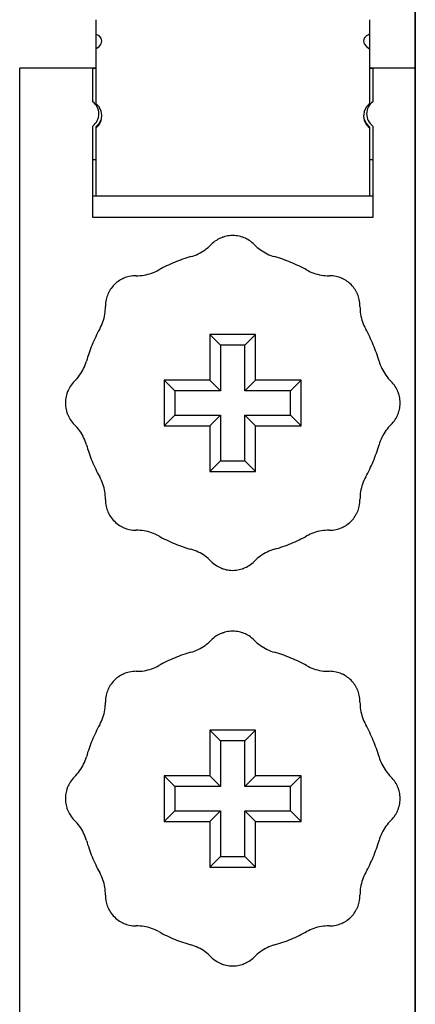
# Model space of a CAD drawing. Extents: x 213 to 948, y 153 to 704.
# Tile 4 of 62: x 437.56 to 440.16, y 196.02 to 202.49. Entities that reach past the tile are written whole.
import ezdxf

# ---------------------------------------------------------------- set-up
doc = ezdxf.new("R2010")
doc.units = 0
doc.header["$LTSCALE"] = 65.395
doc.header["$MEASUREMENT"] = 0
for name, color, linetype in [('133-358092_DXF_CONTINUOUS_LINE', 7, 'CONTINUOUS'), ('59-273163_DXF_CONTINUOUS_LINE', 7, 'CONTINUOUS'), ('59-273165_DXF_CONTINUOUS_LINE', 7, 'CONTINUOUS'), ('59-273170_DXF_CONTINUOUS_LINE', 7, 'CONTINUOUS')]:
    doc.layers.add(name, color=color, linetype=linetype)

msp = doc.modelspace()

# ---------------------------------------------------------------- linework, layer by layer
at = {"layer": '133-358092_DXF_CONTINUOUS_LINE', "color": 3, "linetype": 'Continuous'}
for p, q in [((440.1636, 178.57483), (440.1636, 308.57483)), ((440.1636, 308.57483), (440.1636, 178.57483))]:
    msp.add_line(p, q, dxfattribs=at)
at = {"layer": '59-273163_DXF_CONTINUOUS_LINE', "color": 7, "linetype": 'Continuous'}
for p, q in [((438.8136, 200.42483), (438.88359, 200.35484)), ((439.1136, 200.42483), (438.8136, 200.42483)), ((438.8136, 200.42483), (438.8136, 200.12483)), ((439.1136, 200.42483), (439.04361, 200.35484)), ((439.1136, 200.12483), (439.1136, 200.42483)), ((438.88359, 200.35484), (438.88359, 200.05484)), ((439.04361, 200.35484), (438.88359, 200.35484)), ((439.04361, 200.05484), (439.04361, 200.35484)), ((438.5136, 200.12483), (438.58359, 200.05484)), ((438.8136, 200.12483), (438.5136, 200.12483)), ((438.5136, 200.12483), (438.5136, 199.82483)), ((438.8136, 200.12483), (438.88359, 200.05484)), ((439.1136, 200.12483), (439.04361, 200.05484)), ((439.4136, 200.12483), (439.1136, 200.12483)), ((439.4136, 200.12483), (439.34361, 200.05484)), ((439.4136, 199.82483), (439.4136, 200.12483)), ((438.58359, 200.05484), (438.58359, 199.89482)), ((438.88359, 200.05484), (438.58359, 200.05484)), ((439.34361, 200.05484), (439.04361, 200.05484)), ((439.34361, 199.89482), (439.34361, 200.05484)), ((438.5136, 199.82483), (438.58359, 199.89482)), ((438.58359, 199.89482), (438.88359, 199.89482)), ((438.8136, 199.82483), (438.88359, 199.89482)), ((438.88359, 199.89482), (438.88359, 199.59482)), ((439.04361, 199.89482), (439.34361, 199.89482)), ((439.04361, 199.59482), (439.04361, 199.89482)), ((439.1136, 199.82483), (439.04361, 199.89482)), ((439.4136, 199.82483), (439.34361, 199.89482)), ((438.5136, 199.82483), (438.8136, 199.82483)), ((438.8136, 199.82483), (438.8136, 199.52483)), ((439.1136, 199.52483), (439.1136, 199.82483)), ((439.1136, 199.82483), (439.4136, 199.82483)), ((438.8136, 199.52483), (438.88359, 199.59482)), ((438.88359, 199.59482), (439.04361, 199.59482)), ((439.1136, 199.52483), (439.04361, 199.59482)), ((438.8136, 199.52483), (439.1136, 199.52483)), ((438.8136, 197.82483), (438.88359, 197.75484)), ((439.1136, 197.82483), (438.8136, 197.82483)), ((438.8136, 197.82483), (438.8136, 197.52483)), ((439.1136, 197.82483), (439.04361, 197.75484)), ((439.1136, 197.52483), (439.1136, 197.82483)), ((438.88359, 197.75484), (438.88359, 197.45484)), ((439.04361, 197.75484), (438.88359, 197.75484)), ((439.04361, 197.45484), (439.04361, 197.75484)), ((438.5136, 197.52483), (438.58359, 197.45484)), ((438.8136, 197.52483), (438.5136, 197.52483)), ((438.5136, 197.52483), (438.5136, 197.22483)), ((438.8136, 197.52483), (438.88359, 197.45484)), ((439.1136, 197.52483), (439.04361, 197.45484)), ((439.4136, 197.52483), (439.1136, 197.52483)), ((439.4136, 197.52483), (439.34361, 197.45484)), ((439.4136, 197.22483), (439.4136, 197.52483)), ((438.58359, 197.45484), (438.58359, 197.29482)), ((438.88359, 197.45484), (438.58359, 197.45484)), ((439.34361, 197.45484), (439.04361, 197.45484)), ((439.34361, 197.29482), (439.34361, 197.45484)), ((438.5136, 197.22483), (438.58359, 197.29482)), ((438.58359, 197.29482), (438.88359, 197.29482)), ((438.8136, 197.22483), (438.88359, 197.29482)), ((438.88359, 197.29482), (438.88359, 196.99482)), ((439.04361, 197.29482), (439.34361, 197.29482)), ((439.04361, 196.99482), (439.04361, 197.29482)), ((439.1136, 197.22483), (439.04361, 197.29482)), ((439.4136, 197.22483), (439.34361, 197.29482)), ((438.5136, 197.22483), (438.8136, 197.22483)), ((438.8136, 197.22483), (438.8136, 196.92483)), ((439.1136, 196.92483), (439.1136, 197.22483)), ((439.1136, 197.22483), (439.4136, 197.22483)), ((438.8136, 196.92483), (438.88359, 196.99482)), ((438.88359, 196.99482), (439.04361, 196.99482)), ((439.1136, 196.92483), (439.04361, 196.99482)), ((438.8136, 196.92483), (439.1136, 196.92483))]:
    msp.add_line(p, q, dxfattribs=at)
for centre, radius, start, end in [((438.9636, 200.87483), 0.2, 122.55156, 135.572996), ((438.9636, 200.87483), 0.2, 111.697641, 122.55156), ((438.9636, 200.87483), 0.2, 109.531166, 111.69753), ((438.9636, 200.87483), 0.2, 109.531168, 111.697641), ((438.9636, 200.87483), 0.2, 107.930417, 109.531168), ((438.9636, 200.87483), 0.2, 96.509602, 107.930417), ((438.9636, 200.87483), 0.2, 83.49043, 96.509602), ((438.9636, 200.87483), 0.2, 72.169748, 83.490445), ((438.9636, 200.87483), 0.2, 72.169666, 83.49043), ((438.9636, 200.87483), 0.2, 70.468845, 72.169666), ((438.9636, 200.87483), 0.2, 68.184725, 70.468847), ((438.9636, 200.87483), 0.2, 68.184609, 70.468845), ((438.9636, 200.87483), 0.2, 57.448477, 68.184725), ((438.9636, 200.87483), 0.2, 57.448466, 68.184609), ((438.9636, 200.87483), 0.2, 44.427004, 57.448477), ((438.9636, 200.87483), 0.2, 44.427004, 57.448466), ((438.60653, 201.22483), 0.3, 295.81846, 305.696943), ((438.60653, 201.22483), 0.3, 305.696943, 315.572996), ((439.32067, 201.22483), 0.3, 224.427004, 234.303049), ((439.32067, 201.22483), 0.3, 224.427004, 234.303057), ((439.32067, 201.22483), 0.3, 234.303049, 244.181547), ((439.32067, 201.22483), 0.3, 234.303057, 244.18154), ((438.9636, 199.97483), 1, 105.942369, 112.499995), ((438.60653, 201.22483), 0.3, 285.942369, 295.81846), ((439.32067, 201.22483), 0.3, 244.181547, 254.057631), ((439.32067, 201.22483), 0.3, 244.18154, 254.057631), ((438.9636, 199.97483), 1, 67.499845, 74.057631), ((438.9636, 199.97483), 1, 67.499846, 74.057631), ((438.33221, 201.1112), 0.3, 289.181547, 299.057631), ((438.33221, 201.1112), 0.3, 289.18154, 299.057631), ((438.9636, 199.97483), 1, 112.499995, 119.057631), ((438.9636, 199.97483), 1, 112.499995, 119.057631), ((438.9636, 199.97483), 1, 60.942369, 67.499845), ((438.9636, 199.97483), 1, 60.942369, 67.499846), ((439.595, 201.1112), 0.3, 240.942369, 250.81846), ((438.3272, 200.61123), 0.2, 117.169748, 128.490445), ((438.3272, 200.61123), 0.2, 117.169666, 128.49043), ((438.3272, 200.61123), 0.2, 115.468845, 117.169666), ((438.3272, 200.61123), 0.2, 113.184725, 115.468847), ((438.3272, 200.61123), 0.2, 113.18461, 115.468845), ((438.3272, 200.61123), 0.2, 102.448466, 113.18461), ((438.3272, 200.61123), 0.2, 89.427004, 102.448477), ((438.3272, 200.61123), 0.2, 89.427004, 102.448466), ((438.33221, 201.1112), 0.3, 269.427004, 279.303049), ((438.33221, 201.1112), 0.3, 269.427004, 279.303057), ((438.33221, 201.1112), 0.3, 279.303049, 289.181547), ((438.33221, 201.1112), 0.3, 279.303057, 289.18154), ((439.595, 201.1112), 0.3, 250.81846, 260.696943), ((439.595, 201.1112), 0.3, 260.696943, 270.572996), ((439.6, 200.61123), 0.2, 77.55155, 90.572996), ((439.6, 200.61123), 0.2, 77.55156, 90.572996), ((439.6, 200.61123), 0.2, 66.697529, 77.55155), ((439.6, 200.61123), 0.2, 66.69764, 77.55156), ((439.6, 200.61123), 0.2, 64.531168, 66.69764), ((439.6, 200.61123), 0.2, 62.930339, 64.531166), ((439.6, 200.61123), 0.2, 62.930417, 64.531168), ((439.6, 200.61123), 0.2, 51.509588, 62.930339), ((439.6, 200.61123), 0.2, 51.509602, 62.930417), ((438.3272, 200.61123), 0.2, 141.509602, 152.930417), ((438.3272, 200.61123), 0.2, 128.49043, 141.509602), ((439.6, 200.61123), 0.2, 38.490445, 51.509588), ((439.6, 200.61123), 0.2, 38.49043, 51.509602), ((439.6, 200.61123), 0.2, 27.169748, 38.490445), ((439.6, 200.61123), 0.2, 27.169666, 38.49043), ((438.3272, 200.61123), 0.2, 167.55156, 180.572996), ((438.3272, 200.61123), 0.2, 156.697641, 167.55156), ((438.3272, 200.61123), 0.2, 154.531168, 156.697641), ((438.3272, 200.61123), 0.2, 152.930339, 154.531166), ((438.3272, 200.61123), 0.2, 152.930417, 154.531168), ((439.6, 200.61123), 0.2, 25.468847, 27.169748), ((439.6, 200.61123), 0.2, 25.468845, 27.169666), ((439.6, 200.61123), 0.2, 23.184609, 25.468845), ((439.6, 200.61123), 0.2, 12.448477, 23.184725), ((439.6, 200.61123), 0.2, 12.448466, 23.184609), ((439.6, 200.61123), 0.2, 359.427004, 12.448477), ((439.6, 200.61123), 0.2, 359.427004, 12.448466), ((437.82723, 200.60623), 0.3, 350.696943, 0.572996), ((440.09997, 200.60623), 0.3, 179.427004, 189.303049), ((440.09997, 200.60623), 0.3, 179.427004, 189.303057), ((437.82723, 200.60623), 0.3, 340.81846, 350.696943), ((440.09997, 200.60623), 0.3, 189.303049, 199.181547), ((440.09997, 200.60623), 0.3, 189.303057, 199.18154), ((438.9636, 199.97483), 1, 150.942369, 157.500005), ((437.82723, 200.60623), 0.3, 330.942369, 340.81846), ((440.09997, 200.60623), 0.3, 199.181547, 209.057631), ((440.09997, 200.60623), 0.3, 199.18154, 209.057631), ((438.9636, 199.97483), 1, 22.500551, 29.057631), ((438.9636, 199.97483), 1, 22.500549, 29.057631), ((438.9636, 199.97483), 1, 157.500005, 164.057631), ((438.9636, 199.97483), 1, 15.942369, 22.500551), ((438.9636, 199.97483), 1, 15.942369, 22.500549), ((437.7136, 200.3319), 0.3, 324.303049, 334.181547), ((437.7136, 200.3319), 0.3, 324.303057, 334.18154), ((437.7136, 200.3319), 0.3, 334.181547, 344.057631), ((437.7136, 200.3319), 0.3, 334.18154, 344.057631), ((440.2136, 200.3319), 0.3, 195.942369, 205.81846), ((440.2136, 200.3319), 0.3, 205.81846, 215.696943), ((437.7136, 200.3319), 0.3, 314.427004, 324.303049), ((437.7136, 200.3319), 0.3, 314.427004, 324.303057), ((440.2136, 200.3319), 0.3, 215.696943, 225.572996), ((438.0636, 199.97483), 0.2, 147.448466, 158.18461), ((438.0636, 199.97483), 0.2, 134.427004, 147.448477), ((438.0636, 199.97483), 0.2, 134.427004, 147.448466), ((439.8636, 199.97483), 0.2, 32.55155, 45.572996), ((439.8636, 199.97483), 0.2, 32.55156, 45.572996), ((439.8636, 199.97483), 0.2, 21.697641, 32.55156), ((438.0636, 199.97483), 0.2, 162.169666, 173.49043), ((438.0636, 199.97483), 0.2, 160.468845, 162.169666), ((438.0636, 199.97483), 0.2, 158.18461, 160.468845), ((439.8636, 199.97483), 0.2, 19.531166, 21.69753), ((439.8636, 199.97483), 0.2, 19.531168, 21.697641), ((439.8636, 199.97483), 0.2, 17.930339, 19.531166), ((439.8636, 199.97483), 0.2, 17.930417, 19.531168), ((439.8636, 199.97483), 0.2, 6.509602, 17.930417), ((438.0636, 199.97483), 0.2, 173.49043, 186.509602), ((438.0636, 199.97483), 0.2, 186.509602, 197.930417), ((439.8636, 199.97483), 0.2, 342.169748, 353.490445), ((439.8636, 199.97483), 0.2, 342.169666, 353.49043), ((439.8636, 199.97483), 0.2, 353.490445, 6.509588), ((439.8636, 199.97483), 0.2, 353.49043, 6.509602), ((438.0636, 199.97483), 0.2, 197.930417, 199.531168), ((438.0636, 199.97483), 0.2, 199.531166, 201.69753), ((438.0636, 199.97483), 0.2, 199.531168, 201.697641), ((438.0636, 199.97483), 0.2, 201.697641, 212.55156), ((439.8636, 199.97483), 0.2, 327.448477, 338.184726), ((439.8636, 199.97483), 0.2, 327.448466, 338.18461), ((439.8636, 199.97483), 0.2, 338.184726, 340.468847), ((439.8636, 199.97483), 0.2, 338.18461, 340.468845), ((439.8636, 199.97483), 0.2, 340.468847, 342.169748), ((439.8636, 199.97483), 0.2, 340.468845, 342.169666), ((438.0636, 199.97483), 0.2, 212.55156, 225.572996), ((437.7136, 199.61776), 0.3, 35.696943, 45.572996), ((440.2136, 199.61776), 0.3, 134.427004, 144.303049), ((440.2136, 199.61776), 0.3, 134.427004, 144.303057), ((439.8636, 199.97483), 0.2, 314.427004, 327.448477), ((439.8636, 199.97483), 0.2, 314.427004, 327.448466), ((437.7136, 199.61776), 0.3, 25.81846, 35.696943), ((437.7136, 199.61776), 0.3, 15.942369, 25.81846), ((440.2136, 199.61776), 0.3, 154.181547, 164.057631), ((440.2136, 199.61776), 0.3, 154.18154, 164.057631), ((440.2136, 199.61776), 0.3, 144.303049, 154.181547), ((440.2136, 199.61776), 0.3, 144.303057, 154.18154), ((438.9636, 199.97483), 1, 195.942369, 202.500157), ((438.9636, 199.97483), 1, 337.40339, 344.057631), ((438.9636, 199.97483), 1, 337.405487, 344.057631), ((438.9636, 199.97483), 1, 202.500157, 209.057631), ((438.9636, 199.97483), 1, 330.942369, 337.405487), ((438.9636, 199.97483), 1, 330.942369, 337.40339), ((437.82723, 199.34344), 0.3, 19.181547, 29.057631), ((437.82723, 199.34344), 0.3, 19.18154, 29.057631), ((440.09997, 199.34344), 0.3, 150.942369, 160.81846), ((437.82723, 199.34344), 0.3, 9.303049, 19.181547), ((437.82723, 199.34344), 0.3, 9.303057, 19.18154), ((440.09997, 199.34344), 0.3, 160.81846, 170.696943), ((437.82723, 199.34344), 0.3, 359.427004, 9.303049), ((437.82723, 199.34344), 0.3, 359.427004, 9.303057), ((440.09997, 199.34344), 0.3, 170.696943, 180.572996), ((438.3272, 199.33844), 0.2, 179.427004, 192.448466), ((438.3272, 199.33844), 0.2, 192.448466, 203.18461), ((439.6, 199.33844), 0.2, 336.69753, 347.55155), ((439.6, 199.33844), 0.2, 336.697641, 347.55156), ((439.6, 199.33844), 0.2, 347.55156, 0.572996), ((438.3272, 199.33844), 0.2, 203.18461, 205.468845), ((438.3272, 199.33844), 0.2, 205.468845, 207.169666), ((438.3272, 199.33844), 0.2, 207.169666, 218.49043), ((439.6, 199.33844), 0.2, 321.509588, 332.930339), ((439.6, 199.33844), 0.2, 321.509602, 332.930417), ((439.6, 199.33844), 0.2, 332.930339, 334.531166), ((439.6, 199.33844), 0.2, 332.930417, 334.531168), ((439.6, 199.33844), 0.2, 334.531166, 336.69753), ((439.6, 199.33844), 0.2, 334.531168, 336.697641), ((438.3272, 199.33844), 0.2, 218.49043, 231.509602), ((438.3272, 199.33844), 0.2, 231.509602, 242.930417), ((439.6, 199.33844), 0.2, 297.169666, 308.49043), ((439.6, 199.33844), 0.2, 308.490445, 321.509588), ((439.6, 199.33844), 0.2, 308.49043, 321.509602), ((438.3272, 199.33844), 0.2, 242.930417, 244.531168), ((438.3272, 199.33844), 0.2, 244.531168, 246.69764), ((438.3272, 199.33844), 0.2, 246.697529, 257.55155), ((438.3272, 199.33844), 0.2, 246.69764, 257.55156), ((438.3272, 199.33844), 0.2, 257.55156, 270.572996), ((438.33221, 198.83846), 0.3, 80.696943, 90.572996), ((438.33221, 198.83846), 0.3, 70.81846, 80.696943), ((438.33221, 198.83846), 0.3, 60.942369, 70.81846), ((438.9636, 199.97483), 1, 240.942369, 247.499481), ((438.9636, 199.97483), 1, 292.59445, 299.057631), ((438.9636, 199.97483), 1, 292.596544, 299.057631), ((439.595, 198.83846), 0.3, 109.181547, 119.057631), ((439.595, 198.83846), 0.3, 109.18154, 119.057631), ((439.595, 198.83846), 0.3, 99.303049, 109.181547), ((439.595, 198.83846), 0.3, 99.303057, 109.18154), ((439.595, 198.83846), 0.3, 89.427004, 99.303049), ((439.595, 198.83846), 0.3, 89.427004, 99.303057), ((439.6, 199.33844), 0.2, 269.427004, 282.448466), ((439.6, 199.33844), 0.2, 282.448477, 293.184725), ((439.6, 199.33844), 0.2, 282.448466, 293.18461), ((439.6, 199.33844), 0.2, 293.18461, 295.468845), ((439.6, 199.33844), 0.2, 295.468847, 297.169748), ((439.6, 199.33844), 0.2, 295.468845, 297.169666), ((438.9636, 199.97483), 1, 247.499481, 254.057631), ((438.9636, 199.97483), 1, 285.942369, 292.596544), ((438.60653, 198.72483), 0.3, 64.181547, 74.057631), ((438.60653, 198.72483), 0.3, 64.18154, 74.057631), ((438.60653, 198.72483), 0.3, 54.303049, 64.181547), ((438.60653, 198.72483), 0.3, 54.303057, 64.18154), ((439.32067, 198.72483), 0.3, 115.81846, 125.696943), ((439.32067, 198.72483), 0.3, 105.942369, 115.81846), ((438.60653, 198.72483), 0.3, 44.427004, 54.303049), ((438.60653, 198.72483), 0.3, 44.427004, 54.303057), ((438.9636, 199.07483), 0.2, 224.427004, 237.448466), ((438.9636, 199.07483), 0.2, 237.448466, 248.184609), ((438.9636, 199.07483), 0.2, 291.69753, 302.55155), ((438.9636, 199.07483), 0.2, 291.697641, 302.55156), ((438.9636, 199.07483), 0.2, 302.55155, 315.572996), ((438.9636, 199.07483), 0.2, 302.55156, 315.572996), ((439.32067, 198.72483), 0.3, 125.696943, 135.572996), ((438.9636, 199.07483), 0.2, 248.184609, 250.468845), ((438.9636, 199.07483), 0.2, 250.468845, 252.169666), ((438.9636, 199.07483), 0.2, 252.169748, 263.490445), ((438.9636, 199.07483), 0.2, 252.169666, 263.49043), ((438.9636, 199.07483), 0.2, 263.49043, 276.509602), ((438.9636, 199.07483), 0.2, 276.509602, 287.930417), ((438.9636, 199.07483), 0.2, 287.930339, 289.531166), ((438.9636, 199.07483), 0.2, 287.930417, 289.531168), ((438.9636, 199.07483), 0.2, 289.531168, 291.697641), ((438.9636, 198.27483), 0.2, 111.69753, 122.55155), ((438.9636, 198.27483), 0.2, 111.697641, 122.55156), ((438.9636, 198.27483), 0.2, 109.531166, 111.69753), ((438.9636, 198.27483), 0.2, 109.531168, 111.697641), ((438.9636, 198.27483), 0.2, 107.930339, 109.531166), ((438.9636, 198.27483), 0.2, 107.930417, 109.531168), ((438.9636, 198.27483), 0.2, 96.509588, 107.930339), ((438.9636, 198.27483), 0.2, 96.509602, 107.930417), ((438.9636, 198.27483), 0.2, 83.490445, 96.509588), ((438.9636, 198.27483), 0.2, 83.49043, 96.509602), ((438.9636, 198.27483), 0.2, 72.169748, 83.490445), ((438.9636, 198.27483), 0.2, 72.169666, 83.49043), ((438.9636, 198.27483), 0.2, 70.468847, 72.169748), ((438.9636, 198.27483), 0.2, 70.468845, 72.169666), ((438.9636, 198.27483), 0.2, 68.184725, 70.468847), ((438.9636, 198.27483), 0.2, 68.184609, 70.468845), ((438.9636, 198.27483), 0.2, 57.448477, 68.184725), ((438.9636, 198.27483), 0.2, 57.448466, 68.184609), ((438.60653, 198.62483), 0.3, 305.696943, 315.572996), ((438.9636, 198.27483), 0.2, 122.55156, 135.572996), ((438.9636, 198.27483), 0.2, 44.427004, 57.448477), ((438.9636, 198.27483), 0.2, 44.427004, 57.448466), ((439.32067, 198.62483), 0.3, 224.427004, 234.303049), ((439.32067, 198.62483), 0.3, 224.427004, 234.303057), ((438.9636, 197.37483), 1, 105.942369, 112.499995), ((438.9636, 197.37483), 1, 105.942369, 112.499995), ((438.60653, 198.62483), 0.3, 285.942369, 295.81846), ((438.60653, 198.62483), 0.3, 295.81846, 305.696943), ((439.32067, 198.62483), 0.3, 234.303049, 244.181547), ((439.32067, 198.62483), 0.3, 234.303057, 244.18154), ((439.32067, 198.62483), 0.3, 244.181547, 254.057631), ((439.32067, 198.62483), 0.3, 244.18154, 254.057631), ((438.9636, 197.37483), 1, 67.499845, 74.057631), ((438.9636, 197.37483), 1, 67.499846, 74.057631), ((438.9636, 197.37483), 1, 112.499995, 119.057631), ((438.9636, 197.37483), 1, 112.499995, 119.057631), ((438.9636, 197.37483), 1, 60.942369, 67.499845), ((438.9636, 197.37483), 1, 60.942369, 67.499846), ((438.3272, 198.01123), 0.2, 113.184725, 115.468847), ((438.3272, 198.01123), 0.2, 113.18461, 115.468845), ((438.3272, 198.01123), 0.2, 102.448477, 113.184725), ((438.3272, 198.01123), 0.2, 102.448466, 113.18461), ((438.3272, 198.01123), 0.2, 89.427004, 102.448477), ((438.3272, 198.01123), 0.2, 89.427004, 102.448466), ((438.33221, 198.5112), 0.3, 269.427004, 279.303049), ((438.33221, 198.5112), 0.3, 269.427004, 279.303057), ((438.33221, 198.5112), 0.3, 279.303049, 289.181547), ((438.33221, 198.5112), 0.3, 279.303057, 289.18154), ((438.33221, 198.5112), 0.3, 289.181547, 299.057631), ((438.33221, 198.5112), 0.3, 289.18154, 299.057631), ((439.595, 198.5112), 0.3, 240.942369, 250.81846), ((439.595, 198.5112), 0.3, 250.81846, 260.696943), ((439.595, 198.5112), 0.3, 260.696943, 270.572996), ((439.6, 198.01123), 0.2, 77.55155, 90.572996), ((439.6, 198.01123), 0.2, 77.55156, 90.572996), ((439.6, 198.01123), 0.2, 66.697529, 77.55155), ((439.6, 198.01123), 0.2, 66.69764, 77.55156), ((439.6, 198.01123), 0.2, 64.531166, 66.697529), ((439.6, 198.01123), 0.2, 64.531168, 66.69764), ((438.3272, 198.01123), 0.2, 141.509602, 152.930417), ((438.3272, 198.01123), 0.2, 128.49043, 141.509602), ((438.3272, 198.01123), 0.2, 117.169748, 128.490445), ((438.3272, 198.01123), 0.2, 117.169666, 128.49043), ((438.3272, 198.01123), 0.2, 115.468845, 117.169666), ((439.6, 198.01123), 0.2, 62.930339, 64.531166), ((439.6, 198.01123), 0.2, 62.930417, 64.531168), ((439.6, 198.01123), 0.2, 51.509588, 62.930339), ((439.6, 198.01123), 0.2, 51.509602, 62.930417), ((439.6, 198.01123), 0.2, 38.490445, 51.509588), ((439.6, 198.01123), 0.2, 38.49043, 51.509602), ((439.6, 198.01123), 0.2, 27.169748, 38.490445), ((439.6, 198.01123), 0.2, 27.169666, 38.49043), ((438.3272, 198.01123), 0.2, 156.697641, 167.55156), ((438.3272, 198.01123), 0.2, 154.531168, 156.697641), ((438.3272, 198.01123), 0.2, 152.930339, 154.531166), ((438.3272, 198.01123), 0.2, 152.930417, 154.531168), ((439.6, 198.01123), 0.2, 25.468847, 27.169748), ((439.6, 198.01123), 0.2, 25.468845, 27.169666), ((439.6, 198.01123), 0.2, 23.184609, 25.468845), ((439.6, 198.01123), 0.2, 12.448477, 23.184725), ((439.6, 198.01123), 0.2, 12.448466, 23.184609), ((437.82723, 198.00623), 0.3, 350.696943, 0.572996), ((438.3272, 198.01123), 0.2, 167.55156, 180.572996), ((439.6, 198.01123), 0.2, 359.427004, 12.448477), ((439.6, 198.01123), 0.2, 359.427004, 12.448466), ((440.09997, 198.00623), 0.3, 179.427004, 189.303049), ((440.09997, 198.00623), 0.3, 179.427004, 189.303057), ((437.82723, 198.00623), 0.3, 340.81846, 350.696943), ((440.09997, 198.00623), 0.3, 189.303049, 199.181547), ((440.09997, 198.00623), 0.3, 189.303057, 199.18154), ((437.82723, 198.00623), 0.3, 330.942369, 340.81846), ((440.09997, 198.00623), 0.3, 199.181547, 209.057631), ((440.09997, 198.00623), 0.3, 199.18154, 209.057631), ((438.9636, 197.37483), 1, 150.942369, 157.500005), ((438.9636, 197.37483), 1, 22.500551, 29.057631), ((438.9636, 197.37483), 1, 22.500549, 29.057631), ((438.9636, 197.37483), 1, 157.500005, 164.057631), ((438.9636, 197.37483), 1, 157.500005, 164.057631), ((438.9636, 197.37483), 1, 15.942369, 22.500551), ((438.9636, 197.37483), 1, 15.942369, 22.500549), ((437.7136, 197.7319), 0.3, 334.181547, 344.057631), ((437.7136, 197.7319), 0.3, 334.18154, 344.057631), ((440.2136, 197.7319), 0.3, 195.942369, 205.81846), ((437.7136, 197.7319), 0.3, 314.427004, 324.303049), ((437.7136, 197.7319), 0.3, 314.427004, 324.303057), ((437.7136, 197.7319), 0.3, 324.303049, 334.181547), ((437.7136, 197.7319), 0.3, 324.303057, 334.18154), ((440.2136, 197.7319), 0.3, 205.81846, 215.696943), ((440.2136, 197.7319), 0.3, 215.696943, 225.572996), ((438.0636, 197.37483), 0.2, 147.448466, 158.18461), ((438.0636, 197.37483), 0.2, 134.427004, 147.448477), ((438.0636, 197.37483), 0.2, 134.427004, 147.448466), ((439.8636, 197.37483), 0.2, 32.55155, 45.572996), ((439.8636, 197.37483), 0.2, 32.55156, 45.572996), ((439.8636, 197.37483), 0.2, 21.697641, 32.55156), ((438.0636, 197.37483), 0.2, 162.169666, 173.49043), ((438.0636, 197.37483), 0.2, 160.468845, 162.169666), ((438.0636, 197.37483), 0.2, 158.18461, 160.468845), ((439.8636, 197.37483), 0.2, 19.531166, 21.69753), ((439.8636, 197.37483), 0.2, 19.531168, 21.697641), ((439.8636, 197.37483), 0.2, 17.930339, 19.531166), ((439.8636, 197.37483), 0.2, 17.930417, 19.531168), ((439.8636, 197.37483), 0.2, 6.509602, 17.930417), ((438.0636, 197.37483), 0.2, 173.49043, 186.509602), ((438.0636, 197.37483), 0.2, 186.509602, 197.930417), ((439.8636, 197.37483), 0.2, 342.169748, 353.490445), ((439.8636, 197.37483), 0.2, 342.169666, 353.49043), ((439.8636, 197.37483), 0.2, 353.490445, 6.509588), ((439.8636, 197.37483), 0.2, 353.49043, 6.509602), ((438.0636, 197.37483), 0.2, 197.930417, 199.531168), ((438.0636, 197.37483), 0.2, 199.531166, 201.69753), ((438.0636, 197.37483), 0.2, 199.531168, 201.697641), ((438.0636, 197.37483), 0.2, 201.697641, 212.55156), ((439.8636, 197.37483), 0.2, 327.448477, 338.184726), ((439.8636, 197.37483), 0.2, 327.448466, 338.18461), ((439.8636, 197.37483), 0.2, 338.184726, 340.468847), ((439.8636, 197.37483), 0.2, 338.18461, 340.468845), ((439.8636, 197.37483), 0.2, 340.468847, 342.169748), ((439.8636, 197.37483), 0.2, 340.468845, 342.169666), ((438.0636, 197.37483), 0.2, 212.55156, 225.572996), ((437.7136, 197.01776), 0.3, 35.696943, 45.572996), ((440.2136, 197.01776), 0.3, 134.427004, 144.303049), ((440.2136, 197.01776), 0.3, 134.427004, 144.303057), ((439.8636, 197.37483), 0.2, 314.427004, 327.448466), ((437.7136, 197.01776), 0.3, 25.81846, 35.696943), ((440.2136, 197.01776), 0.3, 144.303049, 154.181547), ((440.2136, 197.01776), 0.3, 144.303057, 154.18154), ((437.7136, 197.01776), 0.3, 15.942369, 25.81846), ((438.9636, 197.37483), 1, 195.942369, 202.500157), ((438.9636, 197.37483), 1, 337.40339, 344.057631), ((438.9636, 197.37483), 1, 337.405487, 344.057631), ((440.2136, 197.01776), 0.3, 154.181547, 164.057631), ((440.2136, 197.01776), 0.3, 154.18154, 164.057631), ((438.9636, 197.37483), 1, 202.500157, 209.057631), ((438.9636, 197.37483), 1, 330.942369, 337.405487), ((438.9636, 197.37483), 1, 330.942369, 337.40339), ((437.82723, 196.74344), 0.3, 19.181547, 29.057631), ((437.82723, 196.74344), 0.3, 19.18154, 29.057631), ((437.82723, 196.74344), 0.3, 9.303049, 19.181547), ((437.82723, 196.74344), 0.3, 9.303057, 19.18154), ((440.09997, 196.74344), 0.3, 160.81846, 170.696943), ((440.09997, 196.74344), 0.3, 150.942369, 160.81846), ((437.82723, 196.74344), 0.3, 359.427004, 9.303049), ((437.82723, 196.74344), 0.3, 359.427004, 9.303057), ((440.09997, 196.74344), 0.3, 170.696943, 180.572996), ((438.3272, 196.73844), 0.2, 179.427004, 192.448466), ((439.6, 196.73844), 0.2, 347.55156, 0.572996), ((438.3272, 196.73844), 0.2, 192.448466, 203.18461), ((438.3272, 196.73844), 0.2, 203.18461, 205.468845), ((438.3272, 196.73844), 0.2, 205.468845, 207.169666), ((438.3272, 196.73844), 0.2, 207.169666, 218.49043), ((439.6, 196.73844), 0.2, 321.509588, 332.930339), ((439.6, 196.73844), 0.2, 321.509602, 332.930417), ((439.6, 196.73844), 0.2, 332.930339, 334.531166), ((439.6, 196.73844), 0.2, 332.930417, 334.531168), ((439.6, 196.73844), 0.2, 334.531166, 336.69753), ((439.6, 196.73844), 0.2, 334.531168, 336.697641), ((439.6, 196.73844), 0.2, 336.69753, 347.55155), ((439.6, 196.73844), 0.2, 336.697641, 347.55156), ((438.3272, 196.73844), 0.2, 218.49043, 231.509602), ((438.3272, 196.73844), 0.2, 231.509602, 242.930417), ((439.6, 196.73844), 0.2, 297.169666, 308.49043), ((439.6, 196.73844), 0.2, 308.490445, 321.509588), ((439.6, 196.73844), 0.2, 308.49043, 321.509602), ((438.3272, 196.73844), 0.2, 242.930417, 244.531168), ((438.3272, 196.73844), 0.2, 244.531168, 246.69764), ((438.3272, 196.73844), 0.2, 246.69764, 257.55156), ((438.3272, 196.73844), 0.2, 257.55156, 270.572996), ((438.33221, 196.23846), 0.3, 80.696943, 90.572996), ((438.33221, 196.23846), 0.3, 70.81846, 80.696943), ((438.33221, 196.23846), 0.3, 60.942369, 70.81846), ((439.595, 196.23846), 0.3, 109.181547, 119.057631), ((439.595, 196.23846), 0.3, 109.18154, 119.057631), ((439.595, 196.23846), 0.3, 99.303049, 109.181547), ((439.595, 196.23846), 0.3, 99.303057, 109.18154), ((439.595, 196.23846), 0.3, 89.427004, 99.303049), ((439.595, 196.23846), 0.3, 89.427004, 99.303057), ((439.6, 196.73844), 0.2, 269.427004, 282.448466), ((439.6, 196.73844), 0.2, 282.448477, 293.184725), ((439.6, 196.73844), 0.2, 282.448466, 293.18461), ((439.6, 196.73844), 0.2, 293.18461, 295.468845), ((439.6, 196.73844), 0.2, 295.468845, 297.169666), ((438.9636, 197.37483), 1, 240.942369, 247.499481), ((438.9636, 197.37483), 1, 247.499481, 254.057631), ((438.9636, 197.37483), 1, 285.942369, 292.596544), ((438.9636, 197.37483), 1, 292.59445, 299.057631), ((438.9636, 197.37483), 1, 292.596544, 299.057631), ((438.60653, 196.12483), 0.3, 64.181547, 74.057631), ((438.60653, 196.12483), 0.3, 64.18154, 74.057631), ((438.60653, 196.12483), 0.3, 54.303049, 64.181547), ((438.60653, 196.12483), 0.3, 54.303057, 64.18154), ((439.32067, 196.12483), 0.3, 115.81846, 125.696943), ((439.32067, 196.12483), 0.3, 105.942369, 115.81846), ((438.60653, 196.12483), 0.3, 44.427004, 54.303049), ((438.60653, 196.12483), 0.3, 44.427004, 54.303057), ((438.9636, 196.47483), 0.2, 224.427004, 237.448466), ((438.9636, 196.47483), 0.2, 302.55156, 315.572996), ((439.32067, 196.12483), 0.3, 125.696943, 135.572996), ((438.9636, 196.47483), 0.2, 237.448466, 248.184609), ((438.9636, 196.47483), 0.2, 248.184609, 250.468845), ((438.9636, 196.47483), 0.2, 250.468845, 252.169666), ((438.9636, 196.47483), 0.2, 252.169666, 263.49043), ((438.9636, 196.47483), 0.2, 263.49043, 276.509602), ((438.9636, 196.47483), 0.2, 276.509602, 287.930417), ((438.9636, 196.47483), 0.2, 287.930417, 289.531168), ((438.9636, 196.47483), 0.2, 289.531168, 291.697641), ((438.9636, 196.47483), 0.2, 291.69753, 302.55155), ((438.9636, 196.47483), 0.2, 291.697641, 302.55156)]:
    msp.add_arc(centre, radius, start, end, dxfattribs=at)
at = {"layer": '59-273165_DXF_CONTINUOUS_LINE', "color": 7, "linetype": 'Continuous'}
for p, q in [((437.5636, 201.17483), (437.5636, 202.17483)), ((438.0436, 202.17483), (437.5636, 202.17483)), ((438.0636, 202.17483), (438.0436, 202.17483)), ((438.0436, 202.17483), (438.0636, 202.17483)), ((438.0436, 201.95483), (438.0436, 202.17483)), ((439.8836, 202.17483), (439.8636, 202.17483)), ((439.8636, 202.17483), (439.8836, 202.17483)), ((440.1636, 202.17483), (439.8836, 202.17483)), ((439.8836, 202.17483), (439.8836, 201.95483)), ((438.0436, 201.19437), (438.0436, 201.79483)), ((439.8836, 201.79483), (439.8836, 201.19437)), ((438.0436, 201.57483), (438.0636, 201.57483)), ((439.8636, 201.57483), (439.8836, 201.57483)), ((439.8836, 201.33433), (438.0436, 201.33433)), ((437.5636, 194.93135), (437.5636, 201.17483)), ((439.8836, 201.19437), (438.0436, 201.19437))]:
    msp.add_line(p, q, dxfattribs=at)
for centre, radius, start, end in [((437.9836, 201.87483), 0.1, 306.869898, 53.130102), ((439.9436, 201.87483), 0.1, 126.869898, 233.130102), ((438.9636, 199.97483), 1, 110.141665, 111.653682), ((438.9636, 199.97483), 1, 68.346318, 69.858335), ((438.9636, 197.37483), 1, 68.346318, 69.858335)]:
    msp.add_arc(centre, radius, start, end, dxfattribs=at)
at = {"layer": '59-273170_DXF_CONTINUOUS_LINE', "color": 7, "linetype": 'Continuous'}
for p, q in [((438.0636, 202.49357), (438.0636, 202.3985)), ((439.8636, 202.49357), (439.8636, 202.3985)), ((438.0636, 202.3985), (438.0636, 202.30158)), ((439.8636, 202.3985), (439.8636, 202.30158)), ((438.0636, 202.30158), (438.0636, 201.95483)), ((439.8636, 202.30158), (439.8636, 202.17974)), ((439.8636, 202.17974), (439.8636, 201.95483)), ((438.0636, 201.95483), (438.0636, 201.94188)), ((439.8636, 201.95483), (439.8636, 201.94188)), ((438.1036, 201.86165), (438.10299, 201.8656)), ((439.82421, 201.8656), (439.8236, 201.86165)), ((438.0636, 201.7898), (438.0636, 201.78158)), ((438.0636, 201.78158), (438.0636, 201.57483)), ((439.8636, 201.7898), (439.8636, 201.78158)), ((439.8636, 201.78158), (439.8636, 201.57483)), ((438.0636, 201.57483), (438.0636, 201.33437)), ((439.8636, 201.57483), (439.8636, 201.33437))]:
    msp.add_line(p, q, dxfattribs=at)
for points in [[(438.1036, 202.35339), (438.09889, 202.3713), (438.08501, 202.38682), (438.0636, 202.3985)], [(438.0636, 202.30158), (438.08498, 202.3164), (438.09882, 202.33438), (438.1036, 202.35339)], [(439.8636, 202.3985), (439.84219, 202.38682), (439.82831, 202.3713), (439.8236, 202.35339)], [(439.8236, 202.35339), (439.82838, 202.33439), (439.84222, 202.31641), (439.8636, 202.30158)], [(438.10299, 201.8656), (438.09888, 201.8921), (438.085, 201.9199), (438.0636, 201.94188)], [(439.8636, 201.94188), (439.84219, 201.91988), (439.82833, 201.8921), (439.82421, 201.8656)], [(438.0636, 201.78158), (438.085, 201.8035), (438.09884, 201.83112), (438.1036, 201.86165)], [(438.09902, 201.83971), (438.08537, 201.81214), (438.0636, 201.7898)], [(439.8236, 201.86165), (439.82836, 201.83112), (439.84221, 201.80349), (439.8636, 201.78158)], [(439.8636, 201.7898), (439.84183, 201.81214), (439.82818, 201.83971), (439.82479, 201.86184)]]:
    msp.add_lwpolyline(points, dxfattribs=at)

doc.saveas('drawing.dxf')
